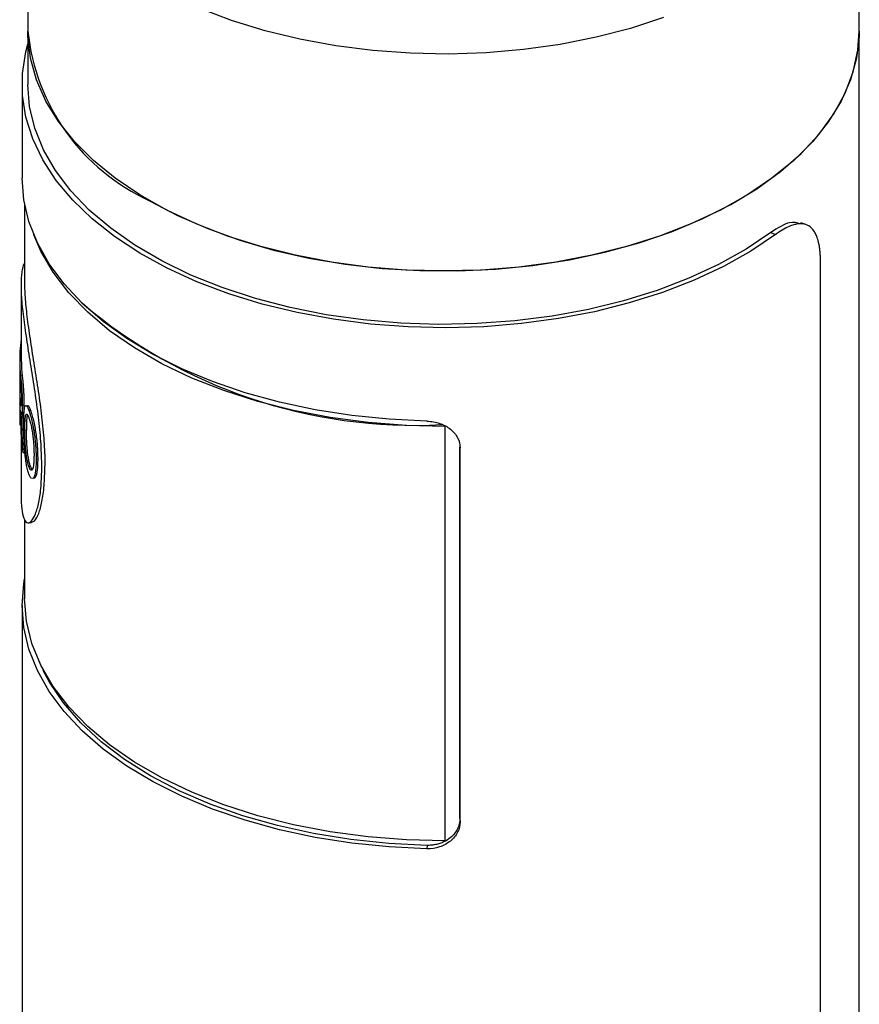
# Model space of a CAD drawing. Header units: inches. Extents: x 3.21 to 12.47, y 1.43 to 9.54.
# Tile 11 of 12: x 11.08 to 11.58, y 8.58 to 9.17. Entities that reach past the tile are written whole.
import ezdxf

# ---------------------------------------------------------------- set-up
doc = ezdxf.new("R2010")
doc.units = ezdxf.units.IN
doc.header["$MEASUREMENT"] = 0

msp = doc.modelspace()

# ---------------------------------------------------------------- linework, layer by layer
at = {"color": 7, "linetype": 'Continuous', "lineweight": 25}
for p, q in [((11.08332, 9.29248), (11.08332, 9.16199)), ((11.58332, 9.16199), (11.58332, 9.29248)), ((11.08332, 9.16199), (11.08332, 9.12984)), ((11.58332, 8.21364), (11.58332, 9.16199)), ((11.07982, 9.12984), (11.07982, 9.07358)), ((11.08135, 9.05752), (11.08135, 9.00929)), ((11.55121, 9.04559), (11.54808, 9.04667)), ((11.53013, 9.04085), (11.53289, 9.0396)), ((11.55997, 8.21866), (11.55997, 9.02346)), ((11.07938, 9.00933), (11.07938, 8.96373)), ((11.07857, 8.9692), (11.07938, 8.96919)), ((11.07857, 8.9692), (11.07857, 8.96486)), ((11.0784, 8.96475), (11.07938, 8.96475)), ((11.0784, 8.96373), (11.0784, 8.92657)), ((11.07857, 8.96486), (11.07938, 8.96484)), ((11.07841, 8.95767), (11.07841, 8.94561)), ((11.07884, 8.95507), (11.07982, 8.95511)), ((11.07841, 8.94126), (11.07841, 8.92486)), ((11.07998, 8.93708), (11.08096, 8.93715)), ((11.08391, 8.93376), (11.08487, 8.93388)), ((11.07924, 8.9295), (11.08022, 8.92955)), ((11.07938, 8.9194), (11.07938, 8.88066)), ((11.0796, 8.92246), (11.08058, 8.92251)), ((11.08246, 8.92183), (11.08149, 8.92175)), ((11.33433, 8.92421), (11.33433, 8.92411)), ((11.33433, 8.67496), (11.33433, 8.92411)), ((11.08033, 8.90847), (11.08131, 8.90854)), ((11.34312, 8.68827), (11.34312, 8.91183)), ((11.34325, 8.68625), (11.34325, 8.91128)), ((11.08827, 8.90455), (11.08922, 8.9047)), ((11.08486, 8.90014), (11.0839, 8.90002)), ((11.08703, 8.89379), (11.08798, 8.89394)), ((11.08135, 8.86796), (11.08135, 8.82042)), ((11.07982, 8.8164), (11.07982, 8.24338)), ((11.34312, 8.68827), (11.34325, 8.68625)), ((11.32344, 8.67219), (11.3233, 8.67017))]:
    msp.add_line(p, q, dxfattribs=at)
at = {"color": 7, "linetype": 'Continuous', "lineweight": 25, "flags": 128}
for points in [[(11.46564, 9.17003), (11.4458, 9.16359), (11.42503, 9.15822), (11.4035, 9.15396), (11.38139, 9.15085), (11.35888, 9.14892), (11.33616, 9.14817), (11.31342, 9.14862), (11.29084, 9.15026), (11.26861, 9.15308), (11.24692, 9.15705), (11.22595, 9.16215), (11.20586, 9.16832), (11.18683, 9.17553)], [(11.33332, 9.01766), (11.31058, 9.01826), (11.28804, 9.02005), (11.26587, 9.02302), (11.24426, 9.02713), (11.22338, 9.03237), (11.20342, 9.03867), (11.18453, 9.046), (11.16688, 9.0543), (11.15061, 9.06348), (11.13585, 9.07348), (11.12272, 9.08421), (11.11135, 9.09559), (11.10181, 9.10752), (11.09419, 9.11989), (11.08855, 9.13262), (11.08493, 9.14559), (11.08338, 9.1587), (11.08332, 9.16199)], [(11.15654, 9.05993), (11.17335, 9.05108), (11.19148, 9.04314), (11.21079, 9.03619), (11.23111, 9.03028), (11.25228, 9.02546), (11.27413, 9.02177), (11.29646, 9.01924), (11.3191, 9.0179), (11.34185, 9.01775), (11.36454, 9.01879), (11.38696, 9.02103), (11.40895, 9.02443), (11.4303, 9.02897), (11.45085, 9.03461), (11.47043, 9.04131), (11.48887, 9.049), (11.50602, 9.05764), (11.52174, 9.06714), (11.5359, 9.07742), (11.54839, 9.08841), (11.55909, 9.1), (11.56791, 9.11211), (11.5748, 9.12463), (11.57968, 9.13746), (11.58252, 9.1505), (11.58332, 9.16199)], [(11.58332, 9.16199), (11.58325, 9.1587), (11.5817, 9.14559), (11.57809, 9.13262), (11.57245, 9.11989), (11.56483, 9.10752), (11.55529, 9.09559), (11.54391, 9.08421), (11.53079, 9.07348), (11.51603, 9.06348), (11.49975, 9.0543), (11.4821, 9.046), (11.46321, 9.03867), (11.44325, 9.03237), (11.42238, 9.02713), (11.40077, 9.02302), (11.3786, 9.02005), (11.35605, 9.01826), (11.33332, 9.01766)], [(11.53289, 9.0396), (11.51802, 9.0296), (11.50165, 9.02042), (11.48392, 9.01212), (11.46496, 9.00478), (11.44494, 8.99845), (11.42402, 8.99318), (11.40235, 8.98903), (11.38013, 8.98601), (11.35753, 8.98417), (11.33473, 8.9835), (11.31192, 8.98402), (11.28929, 8.98572), (11.26701, 8.98859), (11.24527, 8.99261), (11.22424, 8.99774), (11.2041, 9.00394), (11.185, 9.01116), (11.16711, 9.01934), (11.15056, 9.02842), (11.1355, 9.03832), (11.12204, 9.04897), (11.1103, 9.06027), (11.10036, 9.07213), (11.09231, 9.08446), (11.08622, 9.09716), (11.08213, 9.11013), (11.08007, 9.12325), (11.08007, 9.13643), (11.08213, 9.14955), (11.08332, 9.15407)], [(11.53013, 9.04085), (11.51518, 9.03081), (11.4987, 9.02161), (11.48083, 9.01332), (11.46172, 9.00601), (11.44153, 8.99974), (11.42042, 8.99456), (11.39859, 8.99052), (11.3762, 8.98766), (11.35346, 8.98599), (11.33054, 8.98553), (11.30765, 8.98628), (11.28497, 8.98824), (11.26271, 8.99139), (11.24103, 8.99571), (11.22013, 9.00115), (11.20019, 9.00768), (11.18136, 9.01524), (11.16381, 9.02376), (11.14769, 9.03317), (11.13313, 9.04339), (11.12025, 9.05434), (11.10916, 9.06593), (11.09996, 9.07806), (11.09273, 9.09061), (11.08751, 9.1035), (11.08437, 9.11662), (11.08332, 9.12984)], [(11.3233, 8.92735), (11.30055, 8.92847), (11.27807, 8.93076), (11.25604, 8.9342), (11.23464, 8.93878), (11.21403, 8.94445), (11.1944, 8.95117), (11.17589, 8.95888), (11.15865, 8.96752), (11.14283, 8.97702), (11.12856, 8.9873), (11.11595, 8.99829), (11.10509, 9.00988), (11.09609, 9.02199), (11.08902, 9.03452), (11.08392, 9.04736), (11.08084, 9.06042), (11.07982, 9.07358)], [(11.33433, 8.92411), (11.31101, 8.92467), (11.28789, 8.92649), (11.26516, 8.92953), (11.24302, 8.93377), (11.22164, 8.93917), (11.20123, 8.94569), (11.18195, 8.95328), (11.16396, 8.96186), (11.14743, 8.97137), (11.13249, 8.98171), (11.11928, 8.99281), (11.1079, 9.00457), (11.09845, 9.01689), (11.09102, 9.02966), (11.0868, 9.03947)], [(11.3233, 8.67017), (11.30055, 8.67129), (11.27807, 8.67358), (11.25604, 8.67703), (11.23464, 8.6816), (11.21403, 8.68727), (11.1944, 8.69399), (11.17589, 8.7017), (11.15865, 8.71034), (11.14283, 8.71984), (11.12856, 8.73012), (11.11595, 8.74111), (11.10509, 8.7527), (11.09609, 8.76481), (11.08902, 8.77734), (11.08392, 8.79018), (11.08084, 8.80324), (11.07982, 8.8164), (11.08084, 8.82957), (11.08135, 8.83246)], [(11.33433, 8.67496), (11.31101, 8.67553), (11.28789, 8.67735), (11.26516, 8.68038), (11.24302, 8.68462), (11.22164, 8.69003), (11.20123, 8.69655), (11.18195, 8.70414), (11.16396, 8.71272), (11.14743, 8.72222), (11.13249, 8.73257), (11.11928, 8.74367), (11.1079, 8.75543), (11.09845, 8.76775), (11.09102, 8.78052), (11.08566, 8.79363), (11.08243, 8.80697), (11.08135, 8.82042)], [(11.32344, 8.67219), (11.30033, 8.67334), (11.2775, 8.67572), (11.25516, 8.67931), (11.23349, 8.68409), (11.21268, 8.68999), (11.19291, 8.69699), (11.17434, 8.70502), (11.15715, 8.714), (11.14147, 8.72387), (11.12744, 8.73453), (11.11518, 8.7459), (11.1048, 8.75787), (11.09639, 8.77034), (11.0926, 8.77744)]]:
    msp.add_lwpolyline(points, dxfattribs=at)
at = {"color": 7, "linetype": 'Continuous', "lineweight": 25}
for centre, radius, start, end in [((11.2086, 9.17458), 0.12591, 185.74074, 245.5794), ((11.31614, 9.23427), 0.30944, 229.63422, 272.96922), ((11.16439, 8.96365), 0.086, 171.31209, 176.30043), ((11.16358, 8.96373), 0.08518, 179.31129, 185.83267), ((11.16425, 8.96373), 0.08487, 180.00346, 185.83226), ((11.16371, 8.95939), 0.08531, 181.15836, 185.95941), ((11.16366, 8.94733), 0.08526, 181.1575, 185.48145), ((11.1635, 8.94298), 0.0851, 181.15536, 183.50921), ((11.16336, 8.92657), 0.08497, 180.00009, 181.15482), ((11.16657, 8.92699), 0.08821, 190.0735, 192.12188)]:
    msp.add_arc(centre, radius, start, end, dxfattribs=at)
for points, knots in [([(11.54781, 9.04601), (11.5458, 9.0466), (11.54114, 9.04798), (11.53413, 9.04344), (11.53013, 9.04085)], [0, 0, 0, 0, 0.429268, 1, 1, 1, 1]), ([(11.55997, 9.02346), (11.55996, 9.02435), (11.55994, 9.02612), (11.55979, 9.02861), (11.55955, 9.03096), (11.55921, 9.03317), (11.55877, 9.03523), (11.55814, 9.03744), (11.55726, 9.03971), (11.55564, 9.04256), (11.55307, 9.04508), (11.54978, 9.04614), (11.54675, 9.0461), (11.54401, 9.04559), (11.54076, 9.04442), (11.53695, 9.04244), (11.53425, 9.04055), (11.53289, 9.0396)], [0, 0, 0, 0, 0.041798, 0.083205, 0.124403, 0.165575, 0.206906, 0.248578, 0.310815, 0.373136, 0.497854, 0.622908, 0.685626, 0.748426, 0.832299, 0.915685, 1, 1, 1, 1]), ([(11.09168, 8.89992), (11.09159, 8.90429), (11.0914, 8.91304), (11.08999, 8.92778), (11.08797, 8.94304), (11.08555, 8.95841), (11.08314, 8.9733), (11.08108, 8.98717), (11.07971, 8.99945), (11.07921, 9.00976), (11.07974, 9.01725), (11.08057, 9.02134), (11.0813, 9.02198), (11.08135, 9.02203)], [0, 0, 0, 0, 0.09876, 0.197632, 0.296565, 0.395655, 0.494895, 0.594277, 0.693765, 0.793312, 0.892861, 0.992351, 1, 1, 1, 1]), ([(11.08135, 9.00929), (11.08135, 9.0063), (11.08151, 9.00294), (11.08213, 8.99544), (11.08258, 8.99139), (11.08372, 8.98268), (11.0844, 8.9781), (11.08588, 8.96854), (11.08667, 8.96361), (11.08828, 8.95352), (11.08907, 8.94846), (11.09055, 8.93822), (11.09121, 8.93317), (11.09234, 8.92319), (11.09279, 8.91834), (11.09339, 8.90895), (11.09355, 8.90449), (11.09355, 8.90027)], [0, 0, 0, 0, 0.0312485, 0.0312485, 0.0624985, 0.0624985, 0.0937485, 0.0937485, 0.1249985, 0.1249985, 0.1562485, 0.1562485, 0.1874985, 0.1874985, 0.2187485, 0.2187485, 0.2499985, 0.2499985, 0.2499985, 0.2499985]), ([(11.07884, 8.95507), (11.0789, 8.95444), (11.07896, 8.95384), (11.07906, 8.95299), (11.07909, 8.95271), (11.07913, 8.95231), (11.07915, 8.95218), (11.07917, 8.95198), (11.07917, 8.95192), (11.07918, 8.95182), (11.07919, 8.95179), (11.07919, 8.95172), (11.0792, 8.95171), (11.07924, 8.95128), (11.07928, 8.95092), (11.07933, 8.95038), (11.07935, 8.95021), (11.07937, 8.94995), (11.07938, 8.94987), (11.0794, 8.9497), (11.0794, 8.94963), (11.07945, 8.94914), (11.07948, 8.94873), (11.07953, 8.94811), (11.07955, 8.9479), (11.07958, 8.94747), (11.0796, 8.94723), (11.07964, 8.94663), (11.07967, 8.94622), (11.07971, 8.94556), (11.07972, 8.94533), (11.07975, 8.94487), (11.07976, 8.94462), (11.07982, 8.94351), (11.07986, 8.94263), (11.07991, 8.94139), (11.07992, 8.94097), (11.07994, 8.94036), (11.07995, 8.94016), (11.07995, 8.93985), (11.07995, 8.93975), (11.07996, 8.9396), (11.07996, 8.93955), (11.07996, 8.93944), (11.07996, 8.93938), (11.07997, 8.93879), (11.07998, 8.93803), (11.07998, 8.93708)], [0, 0, 0, 0, 0.125, 0.125, 0.1875, 0.1875, 0.21875, 0.21875, 0.234375, 0.234375, 0.242188, 0.242188, 0.25, 0.25, 0.3125, 0.3125, 0.34375, 0.34375, 0.359375, 0.359375, 0.375, 0.375, 0.4375, 0.4375, 0.46875, 0.46875, 0.5, 0.5, 0.5625, 0.5625, 0.59375, 0.59375, 0.625, 0.625, 0.75, 0.75, 0.8125, 0.8125, 0.84375, 0.84375, 0.859375, 0.859375, 0.867188, 0.867188, 0.875, 0.875, 1, 1, 1, 1]), ([(11.07982, 8.95511), (11.07988, 8.95452), (11.07999, 8.95348), (11.08019, 8.95168), (11.08039, 8.94966), (11.0806, 8.9471), (11.08076, 8.94445), (11.08088, 8.94184), (11.08095, 8.93936), (11.08096, 8.93789), (11.08096, 8.93715)], [0, 0, 0, 0, 0.139142, 0.250315, 0.375161, 0.49989, 0.624824, 0.749824, 0.874864, 1, 1, 1, 1]), ([(11.07886, 8.95054), (11.0789, 8.95014), (11.07893, 8.94982), (11.07896, 8.94954), (11.07896, 8.94949), (11.07897, 8.94941), (11.07898, 8.94936), (11.07899, 8.94923), (11.079, 8.94914), (11.07902, 8.94887), (11.07904, 8.94867), (11.0791, 8.94803), (11.07914, 8.9476), (11.07922, 8.94669), (11.07925, 8.94622), (11.0793, 8.94549), (11.07932, 8.94522), (11.07935, 8.9447), (11.07937, 8.94444), (11.07941, 8.94367), (11.07943, 8.94314), (11.07946, 8.94236), (11.07946, 8.94212), (11.07948, 8.94163), (11.07948, 8.94138), (11.07949, 8.94108), (11.07949, 8.94105), (11.07949, 8.94096), (11.07949, 8.94091), (11.07949, 8.94077), (11.07949, 8.94066), (11.0795, 8.94032), (11.0795, 8.94007), (11.0795, 8.93979)], [0, 0, 0, 0, 0.125, 0.125, 0.140625, 0.140625, 0.15625, 0.15625, 0.1875, 0.1875, 0.25, 0.25, 0.375, 0.375, 0.5, 0.5, 0.5625, 0.5625, 0.625, 0.625, 0.75, 0.75, 0.8125, 0.8125, 0.875, 0.875, 0.890625, 0.890625, 0.90625, 0.90625, 0.9375, 0.9375, 1, 1, 1, 1]), ([(11.07924, 8.92254), (11.07916, 8.92458), (11.0791, 8.92629), (11.07902, 8.92838), (11.079, 8.92899), (11.07897, 8.9298), (11.07896, 8.93004), (11.07894, 8.93038), (11.07894, 8.93049), (11.07893, 8.93065), (11.07893, 8.9307), (11.07893, 8.93077), (11.07893, 8.9308), (11.07893, 8.93083), (11.07892, 8.93084), (11.07892, 8.93087), (11.07892, 8.93086), (11.07889, 8.93174), (11.07885, 8.93249), (11.07881, 8.93349), (11.07879, 8.9338), (11.07876, 8.93438), (11.07875, 8.93463), (11.07872, 8.93514), (11.0787, 8.9354), (11.07868, 8.9358), (11.07867, 8.93593), (11.07866, 8.93613), (11.07865, 8.9362), (11.07865, 8.9363), (11.07865, 8.93633), (11.07864, 8.9364), (11.07864, 8.93645), (11.07862, 8.9368), (11.07859, 8.93723), (11.07855, 8.93777)], [0, 0, 0, 0, 0.25, 0.25, 0.375, 0.375, 0.4375, 0.4375, 0.46875, 0.46875, 0.484375, 0.484375, 0.492188, 0.492188, 0.496094, 0.496094, 0.5, 0.5, 0.625, 0.625, 0.6875, 0.6875, 0.75, 0.75, 0.8125, 0.8125, 0.84375, 0.84375, 0.859375, 0.859375, 0.867188, 0.867188, 0.875, 0.875, 1, 1, 1, 1]), ([(11.0795, 8.93979), (11.0795, 8.93948), (11.0795, 8.93923), (11.07949, 8.93891), (11.07949, 8.93882), (11.07949, 8.9387), (11.07949, 8.93867), (11.07949, 8.93857), (11.07949, 8.93851), (11.07947, 8.93807), (11.07946, 8.93772), (11.07941, 8.93715), (11.07938, 8.93692), (11.07932, 8.93661), (11.07928, 8.93653), (11.07924, 8.93653), (11.07923, 8.93654), (11.07921, 8.93655), (11.0792, 8.93657), (11.07917, 8.93662), (11.07915, 8.93667), (11.07909, 8.93688), (11.07905, 8.9371), (11.079, 8.93741), (11.07899, 8.93744), (11.07898, 8.9375), (11.07898, 8.93753), (11.07896, 8.93763), (11.07896, 8.93769), (11.07893, 8.9379), (11.07891, 8.93806), (11.07889, 8.93825), (11.07888, 8.93825), (11.07888, 8.93828), (11.07888, 8.93829), (11.07887, 8.93834), (11.07887, 8.93837), (11.07886, 8.93847), (11.07885, 8.93854), (11.07883, 8.93878), (11.07881, 8.93897), (11.07879, 8.93918)], [0, 0, 0, 0, 0.0625, 0.0625, 0.09375, 0.09375, 0.109375, 0.109375, 0.125, 0.125, 0.25, 0.25, 0.375, 0.375, 0.5, 0.5, 0.53125, 0.53125, 0.5625, 0.5625, 0.625, 0.625, 0.75, 0.75, 0.765625, 0.765625, 0.78125, 0.78125, 0.8125, 0.8125, 0.875, 0.875, 0.882812, 0.882812, 0.890625, 0.890625, 0.90625, 0.90625, 0.9375, 0.9375, 1, 1, 1, 1]), ([(11.07998, 8.93708), (11.07998, 8.9367), (11.07998, 8.93636), (11.07998, 8.93592), (11.07998, 8.93578), (11.07997, 8.93559), (11.07997, 8.93553), (11.07997, 8.93545), (11.07997, 8.93542), (11.07997, 8.93536), (11.07997, 8.93535), (11.07996, 8.93503), (11.07996, 8.93476), (11.07994, 8.93437), (11.07994, 8.93425), (11.07993, 8.934), (11.07992, 8.93389), (11.07989, 8.93327), (11.07986, 8.93286), (11.07979, 8.93221), (11.07974, 8.93193), (11.07964, 8.93156), (11.07959, 8.93145), (11.07951, 8.9314), (11.07948, 8.9314), (11.07943, 8.93144), (11.07942, 8.93145), (11.07939, 8.93149), (11.07937, 8.93152), (11.07933, 8.9316), (11.0793, 8.93168), (11.07924, 8.93187), (11.07921, 8.93198), (11.07916, 8.93217), (11.07915, 8.93223), (11.07913, 8.93232), (11.07912, 8.93236), (11.07911, 8.93242), (11.07911, 8.93244), (11.07908, 8.93258), (11.07905, 8.93274), (11.07902, 8.93295)], [0, 0, 0, 0, 0.0625, 0.0625, 0.09375, 0.09375, 0.109375, 0.109375, 0.117188, 0.117188, 0.125, 0.125, 0.1875, 0.1875, 0.21875, 0.21875, 0.25, 0.25, 0.375, 0.375, 0.5, 0.5, 0.625, 0.625, 0.6875, 0.6875, 0.71875, 0.71875, 0.75, 0.75, 0.8125, 0.8125, 0.875, 0.875, 0.90625, 0.90625, 0.921875, 0.921875, 0.9375, 0.9375, 1, 1, 1, 1]), ([(11.08096, 8.93715), (11.08095, 8.93596), (11.08093, 8.93418), (11.08081, 8.93253), (11.08068, 8.93175), (11.08056, 8.93142), (11.08049, 8.93148), (11.08048, 8.93149)], [0, 0, 0, 0, 0.385873, 0.580645, 0.772467, 0.961242, 1, 1, 1, 1]), ([(11.08079, 8.92452), (11.0808, 8.92524), (11.0808, 8.92588), (11.08081, 8.92671), (11.08081, 8.92697), (11.08081, 8.92732), (11.08081, 8.92743), (11.08082, 8.92759), (11.08082, 8.92764), (11.08082, 8.92772), (11.08082, 8.92774), (11.08082, 8.92779), (11.08082, 8.92781), (11.08083, 8.92839), (11.08084, 8.92891), (11.08086, 8.92967), (11.08087, 8.92991), (11.08088, 8.93028), (11.08089, 8.9304), (11.0809, 8.93063), (11.0809, 8.93074), (11.08095, 8.9319), (11.08102, 8.9328), (11.08113, 8.93393), (11.08117, 8.93427), (11.08124, 8.93473), (11.08127, 8.93488), (11.0813, 8.93508), (11.08132, 8.93515), (11.08134, 8.93528), (11.08136, 8.93533), (11.08149, 8.93592), (11.08163, 8.93629), (11.08188, 8.93661), (11.08197, 8.93668), (11.08216, 8.93673), (11.08226, 8.93671), (11.08258, 8.93653), (11.08281, 8.93623), (11.08321, 8.93548), (11.08335, 8.93517), (11.0835, 8.93481), (11.08352, 8.93477), (11.08355, 8.93469), (11.08356, 8.93467), (11.0836, 8.93457), (11.08363, 8.93449), (11.08373, 8.93423), (11.08381, 8.93402), (11.08391, 8.93376)], [0, 0, 0, 0, 0.0625, 0.0625, 0.09375, 0.09375, 0.109375, 0.109375, 0.117188, 0.117188, 0.121094, 0.121094, 0.125, 0.125, 0.1875, 0.1875, 0.21875, 0.21875, 0.234375, 0.234375, 0.25, 0.25, 0.375, 0.375, 0.4375, 0.4375, 0.46875, 0.46875, 0.484375, 0.484375, 0.5, 0.5, 0.625, 0.625, 0.6875, 0.6875, 0.75, 0.75, 0.875, 0.875, 0.9375, 0.9375, 0.945312, 0.945312, 0.953125, 0.953125, 0.96875, 0.96875, 1, 1, 1, 1]), ([(11.0831, 8.93669), (11.08318, 8.93673), (11.08343, 8.93686), (11.08403, 8.936), (11.08459, 8.93459), (11.08487, 8.93388)], [0, 0, 0, 0, 0.171171, 0.583162, 1, 1, 1, 1]), ([(11.07902, 8.93295), (11.07904, 8.9326), (11.07906, 8.93229), (11.07909, 8.93187), (11.0791, 8.93174), (11.07911, 8.93155), (11.07912, 8.93149), (11.07912, 8.93141), (11.07912, 8.93138), (11.07913, 8.93133), (11.07913, 8.93131), (11.07914, 8.93111), (11.07915, 8.93096), (11.07917, 8.93074), (11.07917, 8.93067), (11.07918, 8.93053), (11.07918, 8.93045), (11.0792, 8.9302), (11.07922, 8.9299), (11.07924, 8.9295)], [0, 0, 0, 0, 0.25, 0.25, 0.375, 0.375, 0.4375, 0.4375, 0.46875, 0.46875, 0.5, 0.5, 0.625, 0.625, 0.6875, 0.6875, 0.75, 0.75, 1, 1, 1, 1]), ([(11.08, 8.93299), (11.08004, 8.93244), (11.08009, 8.93161), (11.08017, 8.93045), (11.08021, 8.92985), (11.08022, 8.92955)], [0, 0, 0, 0, 0.499969, 0.749972, 1, 1, 1, 1]), ([(11.08149, 8.92175), (11.08149, 8.92286), (11.0815, 8.92372), (11.08151, 8.92434), (11.08151, 8.92438), (11.08151, 8.92444), (11.08151, 8.92446), (11.08151, 8.92455), (11.08151, 8.92461), (11.08151, 8.92477), (11.08152, 8.92488), (11.08152, 8.9252), (11.08153, 8.92541), (11.08154, 8.92601), (11.08156, 8.92638), (11.08157, 8.92675), (11.08157, 8.92682), (11.08158, 8.92692), (11.08158, 8.92697), (11.08159, 8.92712), (11.08159, 8.92722), (11.08161, 8.92752), (11.08162, 8.9277), (11.08165, 8.92825), (11.08168, 8.92859), (11.08176, 8.92953), (11.08183, 8.93005), (11.08196, 8.93067), (11.08201, 8.93087), (11.08212, 8.93119), (11.08218, 8.93132), (11.08239, 8.93163), (11.08254, 8.93169), (11.08275, 8.93159), (11.08279, 8.93155), (11.08288, 8.93147), (11.08293, 8.93142), (11.08307, 8.93125), (11.08317, 8.9311), (11.08337, 8.93072), (11.08348, 8.93049), (11.0836, 8.93021), (11.08361, 8.93019), (11.08363, 8.93014), (11.08364, 8.93012), (11.08367, 8.93003), (11.0837, 8.92997), (11.08378, 8.92976), (11.08384, 8.92959), (11.08392, 8.9294)], [0, 0, 0, 0, 0.125, 0.125, 0.128906, 0.128906, 0.132812, 0.132812, 0.140625, 0.140625, 0.15625, 0.15625, 0.1875, 0.1875, 0.25, 0.25, 0.257812, 0.257812, 0.265625, 0.265625, 0.28125, 0.28125, 0.3125, 0.3125, 0.375, 0.375, 0.5, 0.5, 0.5625, 0.5625, 0.625, 0.625, 0.75, 0.75, 0.78125, 0.78125, 0.8125, 0.8125, 0.875, 0.875, 0.9375, 0.9375, 0.945312, 0.945312, 0.953125, 0.953125, 0.96875, 0.96875, 1, 1, 1, 1]), ([(11.08309, 8.93113), (11.08302, 8.93096), (11.08271, 8.93021), (11.0825, 8.92693), (11.08247, 8.92354), (11.08246, 8.92183)], [0, 0, 0, 0, 0.130582, 0.564481, 1, 1, 1, 1]), ([(11.08391, 8.93376), (11.084, 8.93352), (11.08408, 8.93329), (11.08419, 8.93297), (11.08422, 8.93287), (11.08427, 8.93272), (11.08429, 8.93268), (11.08431, 8.93261), (11.08432, 8.93258), (11.08433, 8.93254), (11.08434, 8.93252), (11.08442, 8.93225), (11.0845, 8.93201), (11.08461, 8.93164), (11.08465, 8.93152), (11.08472, 8.93128), (11.08475, 8.93117), (11.08509, 8.93), (11.08539, 8.92885), (11.08596, 8.9264), (11.08623, 8.92513), (11.0866, 8.92315), (11.08672, 8.92248), (11.08689, 8.92146), (11.08695, 8.92111), (11.08703, 8.92059), (11.08705, 8.92042), (11.08711, 8.92006), (11.08713, 8.91988), (11.08735, 8.91839), (11.08752, 8.91706), (11.08774, 8.91507), (11.0878, 8.9144), (11.08789, 8.9134), (11.08792, 8.91307), (11.08796, 8.91257), (11.08797, 8.9124), (11.088, 8.91207), (11.08801, 8.91189), (11.08806, 8.91114), (11.0881, 8.91053), (11.08815, 8.90961), (11.08816, 8.9093), (11.08818, 8.90882), (11.08819, 8.90867), (11.0882, 8.90835), (11.08821, 8.90818), (11.08822, 8.90773), (11.08823, 8.90743), (11.08824, 8.90699), (11.08825, 8.90684), (11.08825, 8.90662), (11.08825, 8.90655), (11.08825, 8.90644), (11.08825, 8.90641), (11.08826, 8.90633), (11.08826, 8.90628), (11.08826, 8.90587), (11.08827, 8.9053), (11.08827, 8.90455)], [0, 0, 0, 0, 0.03125, 0.03125, 0.046875, 0.046875, 0.054688, 0.054688, 0.058594, 0.058594, 0.0625, 0.0625, 0.09375, 0.09375, 0.109375, 0.109375, 0.125, 0.125, 0.25, 0.25, 0.375, 0.375, 0.4375, 0.4375, 0.46875, 0.46875, 0.484375, 0.484375, 0.5, 0.5, 0.625, 0.625, 0.6875, 0.6875, 0.71875, 0.71875, 0.734375, 0.734375, 0.75, 0.75, 0.8125, 0.8125, 0.84375, 0.84375, 0.859375, 0.859375, 0.875, 0.875, 0.90625, 0.90625, 0.921875, 0.921875, 0.929688, 0.929688, 0.933594, 0.933594, 0.9375, 0.9375, 1, 1, 1, 1]), ([(11.08487, 8.93388), (11.08502, 8.93347), (11.0853, 8.93266), (11.0859, 8.93071), (11.08664, 8.92785), (11.08746, 8.92396), (11.08813, 8.91989), (11.08865, 8.91581), (11.08899, 8.91188), (11.08915, 8.90877), (11.08921, 8.9064), (11.08921, 8.90527), (11.08922, 8.9047)], [0, 0, 0, 0, 0.0625604, 0.1251065, 0.2499247, 0.3735162, 0.4996756, 0.6223913, 0.7497371, 0.874829, 0.9374107, 1, 1, 1, 1]), ([(11.07924, 8.9295), (11.07926, 8.92911), (11.07928, 8.92877), (11.0793, 8.92833), (11.07931, 8.92819), (11.07932, 8.92801), (11.07932, 8.92795), (11.07933, 8.92784), (11.07933, 8.9278), (11.07936, 8.92721), (11.07939, 8.92663), (11.07944, 8.92565), (11.07946, 8.92534), (11.07948, 8.9249), (11.07949, 8.92475), (11.0795, 8.92455), (11.0795, 8.92448), (11.07951, 8.92434), (11.07951, 8.92426), (11.07953, 8.92382), (11.07956, 8.92324), (11.0796, 8.92246)], [0, 0, 0, 0, 0.125, 0.125, 0.1875, 0.1875, 0.21875, 0.21875, 0.25, 0.25, 0.5, 0.5, 0.625, 0.625, 0.6875, 0.6875, 0.71875, 0.71875, 0.75, 0.75, 1, 1, 1, 1]), ([(11.08022, 8.92955), (11.08025, 8.92896), (11.08032, 8.92779), (11.08041, 8.92603), (11.08049, 8.92426), (11.08055, 8.9231), (11.08058, 8.92251)], [0, 0, 0, 0, 0.2500095, 0.5000026, 0.7499911, 1, 1, 1, 1]), ([(11.08392, 8.9294), (11.08408, 8.92892), (11.08421, 8.92854), (11.0843, 8.92826), (11.08431, 8.92823), (11.08433, 8.92818), (11.08434, 8.92815), (11.08436, 8.92807), (11.08437, 8.92802), (11.08442, 8.92787), (11.08445, 8.92776), (11.08455, 8.92743), (11.08461, 8.9272), (11.08474, 8.92671), (11.0848, 8.92649), (11.08492, 8.926), (11.08498, 8.92575), (11.08517, 8.92497), (11.08529, 8.92441), (11.08547, 8.92354), (11.08553, 8.92327), (11.08564, 8.9227), (11.08569, 8.92241), (11.08585, 8.92154), (11.08595, 8.92095), (11.08609, 8.92006), (11.08614, 8.91974), (11.08622, 8.91914), (11.08626, 8.91886), (11.08631, 8.91851), (11.08631, 8.91847), (11.08632, 8.91836), (11.08633, 8.9183), (11.08635, 8.91812), (11.08637, 8.91798), (11.08642, 8.91754), (11.08646, 8.9172), (11.0865, 8.91681)], [0, 0, 0, 0, 0.125, 0.125, 0.132812, 0.132812, 0.140625, 0.140625, 0.15625, 0.15625, 0.1875, 0.1875, 0.25, 0.25, 0.3125, 0.3125, 0.375, 0.375, 0.5, 0.5, 0.5625, 0.5625, 0.625, 0.625, 0.75, 0.75, 0.8125, 0.8125, 0.875, 0.875, 0.890625, 0.890625, 0.90625, 0.90625, 0.9375, 0.9375, 1, 1, 1, 1]), ([(11.3233, 8.92735), (11.32591, 8.92729), (11.32853, 8.92684), (11.33214, 8.92561), (11.3333, 8.92511), (11.33547, 8.92395), (11.33648, 8.92329), (11.33927, 8.92107), (11.34072, 8.91935), (11.34275, 8.91545), (11.34324, 8.91343), (11.34325, 8.91128)], [0, 0, 0, 0, 0.25, 0.25, 0.375, 0.375, 0.5, 0.5, 0.75, 0.75, 1, 1, 1, 1]), ([(11.08147, 8.90913), (11.08143, 8.90959), (11.08139, 8.90999), (11.08135, 8.91051), (11.08134, 8.91066), (11.08132, 8.91088), (11.08132, 8.91095), (11.08131, 8.91104), (11.08131, 8.91107), (11.0813, 8.91114), (11.0813, 8.91115), (11.08127, 8.91152), (11.08125, 8.91185), (11.08121, 8.91236), (11.0812, 8.91253), (11.08118, 8.91288), (11.08116, 8.91307), (11.08111, 8.9139), (11.08107, 8.91456), (11.08102, 8.91556), (11.081, 8.91589), (11.08097, 8.91656), (11.08096, 8.91691), (11.08089, 8.9185), (11.08085, 8.91977), (11.08082, 8.92131), (11.08082, 8.92161), (11.08081, 8.92206), (11.08081, 8.92221), (11.08081, 8.92243), (11.08081, 8.9225), (11.0808, 8.92261), (11.0808, 8.92265), (11.0808, 8.92272), (11.0808, 8.92277), (11.0808, 8.92318), (11.0808, 8.92375), (11.08079, 8.92452)], [0, 0, 0, 0, 0.0625, 0.0625, 0.09375, 0.09375, 0.109375, 0.109375, 0.117188, 0.117188, 0.125, 0.125, 0.1875, 0.1875, 0.21875, 0.21875, 0.25, 0.25, 0.375, 0.375, 0.4375, 0.4375, 0.5, 0.5, 0.75, 0.75, 0.8125, 0.8125, 0.84375, 0.84375, 0.859375, 0.859375, 0.867188, 0.867188, 0.875, 0.875, 1, 1, 1, 1]), ([(11.0839, 8.90002), (11.08383, 8.90022), (11.08377, 8.9004), (11.08369, 8.90062), (11.08367, 8.90069), (11.08364, 8.90078), (11.08364, 8.9008), (11.08361, 8.90088), (11.0836, 8.90092), (11.08349, 8.90129), (11.08338, 8.90166), (11.08309, 8.90284), (11.08291, 8.90367), (11.08259, 8.9055), (11.08244, 8.90648), (11.08218, 8.9085), (11.08207, 8.90951), (11.08188, 8.91151), (11.0818, 8.91252), (11.08173, 8.91365), (11.08172, 8.91376), (11.08171, 8.91399), (11.0817, 8.9141), (11.08168, 8.91446), (11.08167, 8.9147), (11.08163, 8.91542), (11.08161, 8.91592), (11.08158, 8.91656), (11.08158, 8.91666), (11.08157, 8.91689), (11.08157, 8.917), (11.08155, 8.91735), (11.08155, 8.91758), (11.08153, 8.91826), (11.08152, 8.91872), (11.08151, 8.91923), (11.08151, 8.91925), (11.08151, 8.91933), (11.08151, 8.91938), (11.0815, 8.9195), (11.0815, 8.91959), (11.0815, 8.91987), (11.0815, 8.92007), (11.08149, 8.92072), (11.08149, 8.9212), (11.08149, 8.92175)], [0, 0, 0, 0, 0.03125, 0.03125, 0.046875, 0.046875, 0.054688, 0.054688, 0.0625, 0.0625, 0.125, 0.125, 0.25, 0.25, 0.375, 0.375, 0.5, 0.5, 0.625, 0.625, 0.640625, 0.640625, 0.65625, 0.65625, 0.6875, 0.6875, 0.75, 0.75, 0.765625, 0.765625, 0.78125, 0.78125, 0.8125, 0.8125, 0.875, 0.875, 0.882812, 0.882812, 0.890625, 0.890625, 0.90625, 0.90625, 0.9375, 0.9375, 1, 1, 1, 1]), ([(11.08486, 8.90014), (11.08476, 8.90044), (11.08455, 8.90105), (11.08415, 8.9025), (11.0837, 8.90464), (11.08326, 8.90756), (11.08293, 8.9106), (11.08269, 8.91364), (11.08255, 8.91654), (11.08247, 8.9193), (11.08246, 8.92099), (11.08246, 8.92183)], [0, 0, 0, 0, 0.062266, 0.125734, 0.249632, 0.375157, 0.499745, 0.624714, 0.749763, 0.874853, 1, 1, 1, 1]), ([(11.0865, 8.91681), (11.08661, 8.91574), (11.08668, 8.9149), (11.08673, 8.91424), (11.08674, 8.91417), (11.08675, 8.91406), (11.08675, 8.91401), (11.08676, 8.91385), (11.08677, 8.91374), (11.08679, 8.91343), (11.08681, 8.91322), (11.08685, 8.91261), (11.08687, 8.91222), (11.08693, 8.91108), (11.08696, 8.91032), (11.08698, 8.90946), (11.08698, 8.90944), (11.08698, 8.90936), (11.08698, 8.90932), (11.08698, 8.9092), (11.08699, 8.90912), (11.08699, 8.90887), (11.08699, 8.9087), (11.087, 8.90814), (11.087, 8.90774), (11.087, 8.9073)], [0, 0, 0, 0, 0.25, 0.25, 0.265625, 0.265625, 0.28125, 0.28125, 0.3125, 0.3125, 0.375, 0.375, 0.5, 0.5, 0.75, 0.75, 0.765625, 0.765625, 0.78125, 0.78125, 0.8125, 0.8125, 0.875, 0.875, 1, 1, 1, 1]), ([(11.0839, 8.89566), (11.08381, 8.89592), (11.08373, 8.89615), (11.08363, 8.89645), (11.0836, 8.89655), (11.08356, 8.89668), (11.08355, 8.89672), (11.08353, 8.89678), (11.08352, 8.89679), (11.08351, 8.89683), (11.08351, 8.89684), (11.08337, 8.89729), (11.08325, 8.89774), (11.08299, 8.89875), (11.08287, 8.89927), (11.08264, 8.90035), (11.08253, 8.90093), (11.08234, 8.90206), (11.08224, 8.90265), (11.08206, 8.90389), (11.08197, 8.90456), (11.08184, 8.90554), (11.08181, 8.90587), (11.08175, 8.90635), (11.08173, 8.90652), (11.0817, 8.90676), (11.0817, 8.90684), (11.08168, 8.90696), (11.08168, 8.907), (11.08167, 8.90708), (11.08166, 8.90713), (11.08162, 8.9076), (11.08155, 8.90826), (11.08147, 8.90913)], [0, 0, 0, 0, 0.0625, 0.0625, 0.09375, 0.09375, 0.109375, 0.109375, 0.117188, 0.117188, 0.125, 0.125, 0.25, 0.25, 0.375, 0.375, 0.5, 0.5, 0.625, 0.625, 0.75, 0.75, 0.8125, 0.8125, 0.84375, 0.84375, 0.859375, 0.859375, 0.867188, 0.867188, 0.875, 0.875, 1, 1, 1, 1]), ([(11.087, 8.9073), (11.087, 8.90622), (11.08699, 8.90539), (11.08697, 8.90478), (11.08697, 8.90474), (11.08697, 8.90469), (11.08697, 8.90466), (11.08696, 8.90458), (11.08696, 8.90452), (11.08696, 8.90436), (11.08695, 8.90426), (11.08694, 8.90395), (11.08693, 8.90375), (11.0869, 8.90317), (11.08688, 8.90282), (11.08685, 8.90246), (11.08685, 8.9024), (11.08684, 8.9023), (11.08684, 8.90225), (11.08682, 8.9021), (11.08682, 8.90201), (11.08679, 8.90173), (11.08677, 8.90154), (11.08671, 8.90102), (11.08667, 8.9007), (11.08653, 8.89982), (11.08641, 8.89935), (11.08627, 8.89893), (11.08625, 8.89887), (11.08621, 8.89877), (11.08619, 8.89873), (11.08614, 8.89859), (11.0861, 8.89851), (11.08597, 8.89828), (11.08589, 8.89816), (11.08571, 8.89799), (11.08562, 8.89793), (11.08542, 8.89787), (11.08532, 8.89787), (11.085, 8.89799), (11.08479, 8.8982), (11.08451, 8.89865), (11.08445, 8.89875), (11.08437, 8.89891), (11.08434, 8.89897), (11.0843, 8.89906), (11.08428, 8.89909), (11.08426, 8.89913), (11.08425, 8.89916), (11.08415, 8.89937), (11.08404, 8.89965), (11.0839, 8.90002)], [0, 0, 0, 0, 0.125, 0.125, 0.128906, 0.128906, 0.132812, 0.132812, 0.140625, 0.140625, 0.15625, 0.15625, 0.1875, 0.1875, 0.25, 0.25, 0.257812, 0.257812, 0.265625, 0.265625, 0.28125, 0.28125, 0.3125, 0.3125, 0.375, 0.375, 0.5, 0.5, 0.515625, 0.515625, 0.53125, 0.53125, 0.5625, 0.5625, 0.625, 0.625, 0.6875, 0.6875, 0.75, 0.75, 0.875, 0.875, 0.90625, 0.90625, 0.921875, 0.921875, 0.929688, 0.929688, 0.9375, 0.9375, 1, 1, 1, 1]), ([(11.08827, 8.90455), (11.08827, 8.90416), (11.08827, 8.90382), (11.08826, 8.90339), (11.08826, 8.90326), (11.08826, 8.90308), (11.08826, 8.90302), (11.08826, 8.90294), (11.08826, 8.90292), (11.08825, 8.90287), (11.08825, 8.90285), (11.08825, 8.90252), (11.08824, 8.90224), (11.08823, 8.90168), (11.08822, 8.90142), (11.08816, 8.90007), (11.08809, 8.89905), (11.08795, 8.89766), (11.08789, 8.89721), (11.08779, 8.89658), (11.08776, 8.89638), (11.08768, 8.89598), (11.08765, 8.8958), (11.08756, 8.89541), (11.08752, 8.89523), (11.08745, 8.89498), (11.08743, 8.89489), (11.0874, 8.89478), (11.08738, 8.89474), (11.08737, 8.89469), (11.08736, 8.89467), (11.08735, 8.89463), (11.08734, 8.89461), (11.08727, 8.89439), (11.08717, 8.89413), (11.08703, 8.89379)], [0, 0, 0, 0, 0.0625, 0.0625, 0.09375, 0.09375, 0.109375, 0.109375, 0.117188, 0.117188, 0.125, 0.125, 0.1875, 0.1875, 0.25, 0.25, 0.5, 0.5, 0.625, 0.625, 0.6875, 0.6875, 0.75, 0.75, 0.8125, 0.8125, 0.84375, 0.84375, 0.859375, 0.859375, 0.867188, 0.867188, 0.875, 0.875, 1, 1, 1, 1]), ([(11.08922, 8.9047), (11.08921, 8.90412), (11.08921, 8.90296), (11.08914, 8.90074), (11.08897, 8.89819), (11.08865, 8.89607), (11.0883, 8.8947), (11.08809, 8.89419), (11.08798, 8.89394)], [0, 0, 0, 0, 0.125074, 0.250129, 0.500105, 0.749932, 0.874951, 1, 1, 1, 1]), ([(11.07938, 8.8807), (11.07938, 8.8807), (11.07922, 8.87731), (11.07978, 8.87271), (11.08106, 8.86755), (11.08314, 8.8657), (11.08555, 8.86689), (11.08797, 8.87113), (11.08999, 8.87824), (11.0914, 8.88779), (11.09159, 8.89588), (11.09168, 8.89992)], [0, 0, 0, 0, 0.0000222, 0.1255058, 0.2509148, 0.3761895, 0.501287, 0.6261946, 0.7509022, 0.8755459, 1, 1, 1, 1]), ([(11.08559, 8.89283), (11.08545, 8.89291), (11.08531, 8.89303), (11.08503, 8.89335), (11.08489, 8.89356), (11.08467, 8.89392), (11.0846, 8.89405), (11.08449, 8.89426), (11.08446, 8.89433), (11.08441, 8.89444), (11.08439, 8.89448), (11.08436, 8.89454), (11.08435, 8.89456), (11.08434, 8.8946), (11.08432, 8.89462), (11.08423, 8.89485), (11.08409, 8.89519), (11.0839, 8.89566)], [0.5, 0.5, 0.5, 0.5, 0.625, 0.625, 0.75, 0.75, 0.8125, 0.8125, 0.84375, 0.84375, 0.859375, 0.859375, 0.8671875, 0.8671875, 0.875, 0.875, 1, 1, 1, 1]), ([(11.08486, 8.90014), (11.08508, 8.89957), (11.08544, 8.89866), (11.08579, 8.8984), (11.08592, 8.8983)], [0, 0, 0, 0, 0.623573, 1, 1, 1, 1]), ([(11.08555, 8.86663), (11.08619, 8.86681), (11.0876, 8.86721), (11.08988, 8.87148), (11.09188, 8.87856), (11.09328, 8.88814), (11.09346, 8.89623), (11.09355, 8.90027)], [0, 0, 0, 0, 0.170455, 0.377862, 0.585228, 0.792711, 1, 1, 1, 1]), ([(11.08703, 8.89379), (11.08682, 8.89338), (11.08652, 8.8928), (11.08614, 8.89284), (11.08602, 8.89286)], [0, 0, 0, 0, 0.696444, 1, 1, 1, 1]), ([(11.08798, 8.89394), (11.08777, 8.89353), (11.08747, 8.89294), (11.08709, 8.89298), (11.08698, 8.893)], [0, 0, 0, 0, 0.696679, 1, 1, 1, 1]), ([(11.08364, 8.8662), (11.08395, 8.86623), (11.08458, 8.8663), (11.08521, 8.86637), (11.08553, 8.8664)], [0, 0, 0, 0, 0.500014, 1, 1, 1, 1]), ([(11.34312, 8.68827), (11.3431, 8.68774), (11.34306, 8.68669), (11.34276, 8.68512), (11.3423, 8.68357), (11.34143, 8.68158), (11.33991, 8.67921), (11.33718, 8.67647), (11.3341, 8.67452), (11.33103, 8.67328), (11.32858, 8.67262), (11.32603, 8.67222), (11.3243, 8.6722), (11.32344, 8.67219)], [0, 0, 0, 0, 0.062343, 0.124927, 0.187732, 0.250195, 0.374995, 0.499852, 0.664963, 0.748529, 0.831841, 0.915698, 1, 1, 1, 1]), ([(11.34325, 8.68625), (11.34325, 8.68414), (11.34273, 8.68202), (11.34124, 8.67908), (11.34061, 8.67814), (11.33916, 8.67637), (11.33834, 8.67554), (11.33648, 8.67403), (11.33547, 8.67336), (11.3333, 8.67218), (11.33214, 8.67168), (11.32853, 8.6705), (11.32593, 8.67012), (11.3233, 8.67017)], [0, 0, 0, 0, 0.25, 0.25, 0.375, 0.375, 0.5, 0.5, 0.625, 0.625, 0.75, 0.75, 1, 1, 1, 1])]:
    msp.add_open_spline(points, degree=3, knots=knots, dxfattribs=at)
for points in [[(11.07972, 8.91156), (11.07955, 8.91522), (11.07938, 8.91888), (11.07924, 8.92254)], [(11.0796, 8.92246), (11.07981, 8.91779), (11.08006, 8.91313), (11.08033, 8.90847)], [(11.08058, 8.92251), (11.08079, 8.91785), (11.08104, 8.91319), (11.08131, 8.90854)]]:
    msp.add_open_spline(points, degree=3, dxfattribs=at)

doc.saveas('drawing.dxf')
